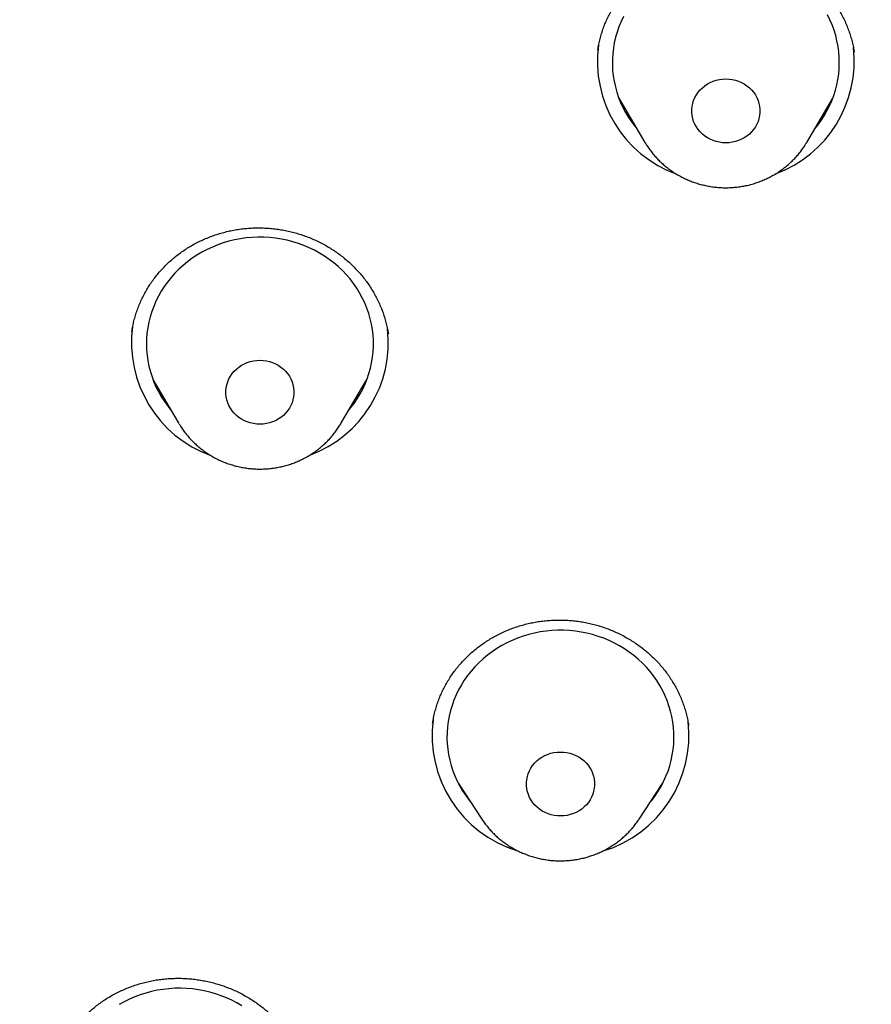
# Model space of a CAD drawing. Header units: millimetres. Extents: x 8 to 459, y 12 to 878.
# Tile 170 of 180: x 216 to 227, y 844 to 857. Entities that reach past the tile are written whole.
import ezdxf

# ---------------------------------------------------------------- set-up
doc = ezdxf.new("R2010")
doc.units = ezdxf.units.MM

msp = doc.modelspace()

# ---------------------------------------------------------------- linework, layer by layer
at = {"color": 7, "linetype": 'Continuous', "lineweight": 30}
for p, q in [((227.054, 856.408), (227.054, 856.411)), ((223.945, 855.802), (224.289, 855.218)), ((226.428, 855.218), (226.772, 855.802)), ((224.291, 855.214), (224.289, 855.218)), ((226.428, 855.218), (226.426, 855.215)), ((217.51, 852.724), (217.51, 852.72)), ((220.897, 852.684), (220.897, 852.688)), ((217.787, 852.083), (218.131, 851.5)), ((220.271, 851.5), (220.614, 852.083)), ((220.512, 851.872), (220.459, 851.82)), ((221.485, 847.543), (221.484, 847.538)), ((224.866, 847.51), (224.866, 847.513)), ((221.825, 846.743), (222.134, 846.272)), ((221.862, 846.685), (221.852, 846.696)), ((224.212, 846.272), (224.521, 846.743)), ((224.49, 846.687), (224.474, 846.671)), ((224.212, 846.272), (224.21, 846.27))]:
    msp.add_line(p, q, dxfattribs=at)
at = {"color": 7, "linetype": 'Continuous', "lineweight": 30, "flags": 128}
for points in [[(224.005, 856.881), (223.973, 856.814), (223.945, 856.746), (223.921, 856.676), (223.901, 856.606), (223.884, 856.534), (223.872, 856.462), (223.863, 856.389), (223.859, 856.316), (223.859, 856.243), (223.862, 856.17), (223.87, 856.097), (223.882, 856.025), (223.898, 855.953), (223.917, 855.882), (223.941, 855.812), (223.968, 855.744), (223.999, 855.677), (224.034, 855.611), (224.072, 855.548), (224.114, 855.486), (224.159, 855.426), (224.183, 855.398)], [(226.534, 855.398), (226.573, 855.446), (226.617, 855.506), (226.657, 855.569), (226.694, 855.633), (226.728, 855.699), (226.758, 855.767), (226.784, 855.835), (226.806, 855.906), (226.825, 855.977), (226.839, 856.049), (226.85, 856.121), (226.856, 856.194), (226.858, 856.267), (226.857, 856.34), (226.851, 856.413), (226.841, 856.486), (226.827, 856.558), (226.81, 856.629), (226.788, 856.7), (226.763, 856.769), (226.733, 856.837), (226.7, 856.903)], [(225.564, 855.258), (225.526, 855.241), (225.485, 855.228), (225.443, 855.219), (225.401, 855.213), (225.358, 855.211), (225.316, 855.213), (225.273, 855.219), (225.231, 855.228), (225.191, 855.241), (225.152, 855.258), (225.115, 855.278), (225.08, 855.301), (225.048, 855.328), (225.018, 855.357), (224.992, 855.389), (224.969, 855.422), (224.949, 855.458), (224.933, 855.495), (224.921, 855.534), (224.913, 855.574), (224.909, 855.614), (224.909, 855.654), (224.913, 855.694), (224.921, 855.733), (224.933, 855.772), (224.949, 855.809), (224.969, 855.845), (224.992, 855.879), (225.018, 855.911), (225.048, 855.94), (225.08, 855.966), (225.115, 855.99), (225.152, 856.01), (225.191, 856.026), (225.231, 856.04), (225.273, 856.049), (225.316, 856.055), (225.358, 856.057), (225.401, 856.055), (225.443, 856.049), (225.485, 856.04), (225.526, 856.026), (225.564, 856.01), (225.602, 855.99), (225.636, 855.966), (225.669, 855.94), (225.698, 855.911), (225.725, 855.879), (225.748, 855.845), (225.768, 855.809), (225.784, 855.772), (225.796, 855.733), (225.804, 855.694), (225.808, 855.654), (225.808, 855.614), (225.804, 855.574), (225.796, 855.534), (225.784, 855.495), (225.768, 855.458), (225.748, 855.422), (225.725, 855.389), (225.698, 855.357), (225.669, 855.328), (225.636, 855.301), (225.602, 855.278), (225.564, 855.258)], [(220.376, 851.679), (220.4, 851.708), (220.445, 851.767), (220.487, 851.829), (220.525, 851.893), (220.56, 851.958), (220.591, 852.025), (220.618, 852.094), (220.642, 852.164), (220.662, 852.234), (220.677, 852.306), (220.689, 852.378), (220.697, 852.451), (220.701, 852.524), (220.7, 852.598), (220.696, 852.671), (220.687, 852.743), (220.675, 852.816), (220.659, 852.887), (220.638, 852.958), (220.614, 853.027), (220.586, 853.096), (220.554, 853.163), (220.519, 853.228), (220.48, 853.291), (220.438, 853.352), (220.392, 853.412), (220.343, 853.469), (220.291, 853.523), (220.236, 853.575), (220.178, 853.624), (220.118, 853.67), (220.055, 853.714), (219.99, 853.754), (219.923, 853.791), (219.853, 853.824), (219.782, 853.854), (219.71, 853.881), (219.636, 853.904), (219.561, 853.923), (219.485, 853.939), (219.408, 853.951), (219.331, 853.959), (219.253, 853.964), (219.175, 853.964), (219.097, 853.961), (219.02, 853.954), (218.943, 853.943), (218.866, 853.929), (218.791, 853.911), (218.716, 853.889), (218.643, 853.863), (218.572, 853.834), (218.502, 853.802), (218.434, 853.766), (218.368, 853.727), (218.305, 853.685), (218.243, 853.64), (218.185, 853.592), (218.129, 853.541), (218.076, 853.487), (218.026, 853.431), (217.979, 853.372), (217.936, 853.312), (217.895, 853.249), (217.859, 853.184), (217.826, 853.118), (217.797, 853.05), (217.771, 852.981), (217.75, 852.911), (217.732, 852.84), (217.718, 852.768), (217.708, 852.695), (217.703, 852.622), (217.701, 852.549), (217.703, 852.476), (217.71, 852.403), (217.72, 852.33), (217.734, 852.258), (217.753, 852.187), (217.775, 852.117), (217.801, 852.048), (217.831, 851.98), (217.865, 851.914), (217.902, 851.85), (217.943, 851.788), (217.987, 851.727), (218.025, 851.679)], [(219.479, 851.583), (219.444, 851.56), (219.407, 851.539), (219.368, 851.523), (219.328, 851.51), (219.286, 851.5), (219.244, 851.494), (219.201, 851.492), (219.158, 851.494), (219.116, 851.5), (219.074, 851.51), (219.034, 851.523), (218.995, 851.539), (218.958, 851.56), (218.923, 851.583), (218.89, 851.609), (218.861, 851.638), (218.834, 851.67), (218.811, 851.704), (218.792, 851.74), (218.776, 851.777), (218.764, 851.816), (218.755, 851.855), (218.751, 851.895), (218.751, 851.935), (218.755, 851.975), (218.764, 852.015), (218.776, 852.054), (218.792, 852.091), (218.811, 852.127), (218.834, 852.161), (218.861, 852.192), (218.89, 852.221), (218.923, 852.248), (218.958, 852.271), (218.995, 852.291), (219.034, 852.308), (219.074, 852.321), (219.116, 852.331), (219.158, 852.336), (219.201, 852.338), (219.244, 852.336), (219.286, 852.331), (219.328, 852.321), (219.368, 852.308), (219.407, 852.291), (219.444, 852.271), (219.479, 852.248), (219.511, 852.221), (219.541, 852.192), (219.567, 852.161), (219.591, 852.127), (219.61, 852.091), (219.626, 852.054), (219.638, 852.015), (219.646, 851.975), (219.65, 851.935), (219.65, 851.895), (219.646, 851.855), (219.638, 851.816), (219.626, 851.777), (219.61, 851.74), (219.591, 851.704), (219.567, 851.67), (219.541, 851.638), (219.511, 851.609), (219.479, 851.583)], [(224.363, 846.501), (224.378, 846.521), (224.423, 846.581), (224.464, 846.643), (224.502, 846.706), (224.536, 846.772), (224.567, 846.839), (224.594, 846.908), (224.617, 846.978), (224.636, 847.049), (224.651, 847.121), (224.662, 847.193), (224.67, 847.266), (224.673, 847.339), (224.672, 847.412), (224.667, 847.485), (224.658, 847.558), (224.645, 847.63), (224.628, 847.702), (224.607, 847.772), (224.583, 847.842), (224.554, 847.91), (224.522, 847.976), (224.486, 848.041), (224.447, 848.104), (224.404, 848.166), (224.358, 848.225), (224.308, 848.281), (224.256, 848.335), (224.201, 848.387), (224.143, 848.436), (224.082, 848.481), (224.019, 848.524), (223.953, 848.564), (223.886, 848.6), (223.816, 848.633), (223.745, 848.663), (223.672, 848.689), (223.598, 848.712), (223.523, 848.731), (223.447, 848.746), (223.37, 848.757), (223.293, 848.765), (223.215, 848.769), (223.137, 848.769), (223.059, 848.766), (222.982, 848.758), (222.905, 848.747), (222.828, 848.732), (222.753, 848.713), (222.679, 848.691), (222.606, 848.665), (222.535, 848.636), (222.465, 848.603), (222.397, 848.567), (222.332, 848.527), (222.269, 848.485), (222.208, 848.439), (222.149, 848.39), (222.094, 848.339), (222.041, 848.285), (221.992, 848.229), (221.945, 848.17), (221.902, 848.109), (221.863, 848.046), (221.826, 847.981), (221.794, 847.915), (221.765, 847.847), (221.74, 847.777), (221.719, 847.707), (221.702, 847.635), (221.689, 847.563), (221.679, 847.491), (221.674, 847.418), (221.673, 847.344), (221.676, 847.271), (221.683, 847.198), (221.694, 847.126), (221.709, 847.054), (221.728, 846.983), (221.75, 846.913), (221.777, 846.844), (221.807, 846.777), (221.841, 846.711), (221.879, 846.647), (221.92, 846.585), (221.965, 846.525), (221.983, 846.501)], [(223.454, 846.407), (223.419, 846.383), (223.382, 846.363), (223.343, 846.346), (223.303, 846.333), (223.261, 846.323), (223.219, 846.317), (223.176, 846.315), (223.133, 846.316), (223.091, 846.322), (223.049, 846.331), (223.009, 846.344), (222.97, 846.36), (222.932, 846.38), (222.897, 846.403), (222.865, 846.43), (222.835, 846.459), (222.808, 846.49), (222.785, 846.524), (222.765, 846.559), (222.749, 846.597), (222.736, 846.635), (222.728, 846.675), (222.724, 846.715), (222.723, 846.755), (222.727, 846.795), (222.735, 846.835), (222.747, 846.873), (222.762, 846.911), (222.782, 846.947), (222.805, 846.981), (222.831, 847.012), (222.86, 847.042), (222.892, 847.068), (222.927, 847.092), (222.964, 847.112), (223.003, 847.129), (223.043, 847.143), (223.085, 847.152), (223.127, 847.158), (223.17, 847.16), (223.213, 847.159), (223.255, 847.153), (223.297, 847.144), (223.337, 847.131), (223.377, 847.115), (223.414, 847.095), (223.449, 847.072), (223.481, 847.046), (223.511, 847.017), (223.538, 846.985), (223.561, 846.952), (223.581, 846.916), (223.597, 846.879), (223.61, 846.84), (223.618, 846.801), (223.622, 846.761), (223.623, 846.72), (223.619, 846.68), (223.611, 846.641), (223.599, 846.602), (223.584, 846.565), (223.564, 846.529), (223.541, 846.495), (223.515, 846.463), (223.486, 846.434), (223.454, 846.407)], [(218.963, 843.806), (218.897, 843.844), (218.828, 843.88), (218.758, 843.912), (218.687, 843.94), (218.613, 843.965), (218.539, 843.987), (218.463, 844.004), (218.387, 844.018), (218.31, 844.029), (218.232, 844.035), (218.154, 844.038), (218.077, 844.037), (217.999, 844.032), (217.922, 844.023), (217.845, 844.011), (217.769, 843.995), (217.694, 843.975), (217.62, 843.951), (217.548, 843.924), (217.477, 843.894), (217.408, 843.86), (217.341, 843.823)]]:
    msp.add_lwpolyline(points, dxfattribs=at)
at = {"color": 7, "linetype": 'Continuous', "lineweight": 30}
for centre, radius, start, end in [((225.246, 856.288), 1.585, 172.1963, 250.2002), ((225.466, 856.291), 1.589, 290.2644, 6.5041), ((219.089, 852.57), 1.585, 172.1954, 250.1544), ((219.309, 852.573), 1.589, 290.2272, 6.4998), ((223.067, 847.377), 1.591, 172.2901, 253.0661), ((223.273, 847.381), 1.597, 286.8616, 6.6117)]:
    msp.add_arc(centre, radius, start, end, dxfattribs=at)
for points, knots in [([(290.178, 835.471), (290.177, 835.489), (290.175, 835.52), (290.172, 835.568), (290.17, 835.612), (290.167, 835.66), (290.163, 835.722), (290.158, 835.802), (290.153, 835.89), (290.147, 835.975), (290.142, 836.051), (290.137, 836.122), (290.132, 836.183), (290.128, 836.235), (290.125, 836.276), (290.123, 836.309), (290.121, 836.339), (290.118, 836.37), (290.115, 836.411), (290.111, 836.462), (290.106, 836.524), (290.097, 836.629), (290.085, 836.777), (290.068, 836.97), (290.049, 837.173), (290.028, 837.386), (290.001, 837.641), (289.969, 837.931), (289.931, 838.248), (289.902, 838.481), (289.883, 838.63), (289.874, 838.696), (289.866, 838.752), (289.86, 838.797), (289.856, 838.829), (289.853, 838.852), (289.85, 838.87), (289.848, 838.89), (289.844, 838.917), (289.838, 838.956), (289.831, 839.009), (289.822, 839.074), (289.812, 839.145), (289.801, 839.217), (289.79, 839.291), (289.779, 839.366), (289.768, 839.443), (289.751, 839.551), (289.729, 839.691), (289.702, 839.866), (289.668, 840.07), (289.629, 840.305), (289.582, 840.571), (289.532, 840.846), (289.478, 841.131), (289.433, 841.361), (289.398, 841.534), (289.375, 841.645), (289.352, 841.759), (289.328, 841.871), (289.305, 841.978), (289.283, 842.082), (289.262, 842.18), (289.242, 842.271), (289.224, 842.349), (289.211, 842.409), (289.201, 842.453), (289.194, 842.484), (289.188, 842.508), (289.184, 842.526), (289.18, 842.545), (289.174, 842.571), (289.166, 842.606), (289.156, 842.651), (289.142, 842.71), (289.124, 842.786), (289.102, 842.88), (289.077, 842.986), (289.049, 843.103), (289.014, 843.246), (288.973, 843.411), (288.927, 843.594), (288.88, 843.775), (288.834, 843.953), (288.788, 844.126), (288.742, 844.294), (288.685, 844.499), (288.618, 844.738), (288.541, 845.007), (288.466, 845.262), (288.393, 845.504), (288.322, 845.732), (288.255, 845.946), (288.192, 846.142), (288.134, 846.32), (288.081, 846.482), (288.039, 846.608), (288.008, 846.701), (287.986, 846.765), (287.966, 846.825), (287.947, 846.88), (287.932, 846.924), (287.921, 846.956), (287.912, 846.981), (287.903, 847.007), (287.893, 847.037), (287.88, 847.075), (287.863, 847.123), (287.843, 847.18), (287.82, 847.244), (287.797, 847.311), (287.761, 847.411), (287.712, 847.547), (287.649, 847.722), (287.581, 847.906), (287.508, 848.1), (287.431, 848.303), (287.35, 848.515), (287.262, 848.738), (287.17, 848.971), (287.071, 849.214), (286.966, 849.468), (286.855, 849.733), (286.737, 850.008), (286.612, 850.294), (286.502, 850.54), (286.41, 850.743), (286.338, 850.899), (286.268, 851.052), (286.2, 851.197), (286.137, 851.331), (286.085, 851.44), (286.044, 851.526), (286.013, 851.59), (285.983, 851.652), (285.955, 851.71), (285.929, 851.764), (285.904, 851.814), (285.882, 851.859), (285.864, 851.895), (285.851, 851.923), (285.841, 851.943), (285.832, 851.96), (285.822, 851.98), (285.809, 852.008), (285.792, 852.042), (285.771, 852.084), (285.746, 852.134), (285.717, 852.192), (285.683, 852.259), (285.646, 852.332), (285.559, 852.504), (285.422, 852.77), (285.253, 853.092), (285.099, 853.378), (284.963, 853.627), (284.826, 853.875), (284.687, 854.123), (284.532, 854.395), (284.358, 854.694), (284.164, 855.022), (283.961, 855.359), (283.757, 855.69), (283.553, 856.015), (283.392, 856.266), (283.269, 856.455), (283.188, 856.579), (283.11, 856.697), (283.03, 856.819), (282.949, 856.94), (282.867, 857.061), (282.794, 857.17), (282.728, 857.266), (282.673, 857.346), (282.629, 857.41), (282.594, 857.461), (282.565, 857.504), (282.541, 857.538), (282.522, 857.566), (282.504, 857.591), (282.484, 857.62), (282.458, 857.657), (282.426, 857.703), (282.389, 857.756), (282.346, 857.817), (282.298, 857.885), (282.244, 857.961), (282.184, 858.045), (282.118, 858.138), (282.045, 858.239), (281.967, 858.347), (281.885, 858.458), (281.721, 858.682), (281.484, 859), (281.17, 859.411), (280.853, 859.816), (280.52, 860.232), (280.171, 860.657), (279.864, 861.022), (279.603, 861.325), (279.395, 861.565), (279.19, 861.796), (278.991, 862.018), (278.797, 862.232), (278.608, 862.438), (278.425, 862.635), (278.278, 862.791), (278.167, 862.908), (278.09, 862.989), (278.015, 863.067), (277.944, 863.141), (277.879, 863.208), (277.823, 863.266), (277.781, 863.309), (277.751, 863.34), (277.73, 863.361), (277.713, 863.378), (277.7, 863.392), (277.687, 863.405), (277.671, 863.422), (277.647, 863.446), (277.608, 863.486), (277.554, 863.54), (277.488, 863.607), (277.417, 863.679), (277.329, 863.767), (277.222, 863.873), (277.096, 863.997), (276.961, 864.129), (276.822, 864.265), (276.586, 864.491), (276.254, 864.806), (275.82, 865.206), (275.356, 865.623), (274.86, 866.055), (274.332, 866.502), (273.871, 866.882), (273.484, 867.192), (273.178, 867.433), (272.881, 867.663), (272.602, 867.876), (272.343, 868.071), (272.101, 868.25), (271.867, 868.421), (271.641, 868.584), (271.423, 868.74), (271.213, 868.888), (271.011, 869.029), (270.841, 869.146), (270.703, 869.24), (270.597, 869.312), (270.499, 869.378), (270.426, 869.427), (270.377, 869.461), (270.348, 869.48), (270.32, 869.499), (270.294, 869.516), (270.272, 869.53), (270.257, 869.541), (270.247, 869.547), (270.24, 869.552), (270.227, 869.561), (270.202, 869.577), (270.162, 869.603), (270.112, 869.637), (270.049, 869.678), (269.975, 869.727), (269.89, 869.783), (269.793, 869.846), (269.684, 869.916), (269.564, 869.993), (269.437, 870.075), (269.305, 870.158), (269.107, 870.283), (268.839, 870.449), (268.501, 870.655), (268.153, 870.864), (267.795, 871.074), (267.423, 871.288), (267.036, 871.506), (266.635, 871.727), (266.228, 871.946), (265.815, 872.164), (265.397, 872.379), (264.965, 872.596), (264.519, 872.814), (264.087, 873.02), (263.668, 873.214), (263.269, 873.395), (262.871, 873.571), (262.478, 873.741), (262.093, 873.903), (261.696, 874.067), (261.287, 874.231), (260.867, 874.395), (260.46, 874.549), (260.075, 874.691), (259.712, 874.822), (259.37, 874.943), (259.039, 875.056), (258.719, 875.164), (258.413, 875.264), (258.12, 875.358), (257.84, 875.446), (257.571, 875.529), (257.313, 875.607), (257.067, 875.68), (256.832, 875.748), (256.603, 875.813), (256.37, 875.879), (256.126, 875.946), (255.869, 876.015), (255.591, 876.088), (255.289, 876.166), (254.964, 876.247), (254.627, 876.329), (254.278, 876.411), (253.917, 876.493), (253.551, 876.573), (253.181, 876.652), (252.807, 876.728), (252.423, 876.803), (252.027, 876.878), (251.634, 876.948), (251.243, 877.015), (250.855, 877.078), (250.46, 877.139), (250.063, 877.198), (249.665, 877.253), (249.267, 877.305), (248.76, 877.367), (248.145, 877.435), (247.421, 877.505), (246.682, 877.565), (245.929, 877.616), (245.162, 877.655), (244.398, 877.682), (243.638, 877.698), (242.97, 877.701), (242.393, 877.697), (241.907, 877.689), (241.423, 877.676), (240.94, 877.658), (240.46, 877.636), (239.986, 877.609), (239.503, 877.578), (239.015, 877.541), (238.522, 877.499), (238.04, 877.453), (237.57, 877.404), (237.11, 877.351), (236.661, 877.296), (236.223, 877.238), (235.796, 877.177), (235.38, 877.115), (234.977, 877.051), (234.587, 876.986), (234.211, 876.92), (233.844, 876.854), (233.52, 876.792), (233.233, 876.736), (232.978, 876.684), (232.718, 876.63), (232.449, 876.573), (232.173, 876.513), (231.888, 876.449), (231.586, 876.379), (231.265, 876.303), (230.925, 876.22), (230.576, 876.131), (230.218, 876.038), (229.85, 875.94), (229.474, 875.835), (229.088, 875.725), (228.694, 875.609), (228.291, 875.487), (227.882, 875.359), (227.467, 875.225), (227.047, 875.086), (226.621, 874.94), (226.124, 874.764), (225.557, 874.556), (224.921, 874.314), (224.284, 874.06), (223.646, 873.795), (223.01, 873.52), (222.377, 873.236), (221.748, 872.943), (221.118, 872.638), (220.463, 872.309), (219.783, 871.954), (219.223, 871.65), (218.805, 871.417), (218.533, 871.262), (218.269, 871.111), (218.016, 870.963), (217.775, 870.82), (217.546, 870.683), (217.331, 870.553), (217.13, 870.429), (216.942, 870.313), (216.768, 870.204), (216.611, 870.105), (216.471, 870.016), (216.348, 869.936), (216.234, 869.863), (216.132, 869.797), (216.04, 869.737), (215.959, 869.684), (215.892, 869.64), (215.838, 869.604), (215.793, 869.574), (215.748, 869.544), (215.7, 869.512), (215.648, 869.477), (215.589, 869.438), (215.523, 869.393), (215.447, 869.342), (215.362, 869.284), (215.267, 869.22), (215.163, 869.149), (215.049, 869.07), (214.927, 868.985), (214.79, 868.89), (214.638, 868.783), (214.471, 868.664), (214.294, 868.537), (214.105, 868.401), (213.921, 868.266), (213.742, 868.134), (213.571, 868.006), (213.396, 867.874), (213.223, 867.742), (213.052, 867.611), (212.884, 867.481), (212.719, 867.351), (212.499, 867.178), (212.229, 866.962), (211.912, 866.703), (211.6, 866.444), (211.294, 866.186), (210.995, 865.929), (210.71, 865.679), (210.438, 865.437), (210.191, 865.215), (209.968, 865.01), (209.765, 864.822), (209.566, 864.635), (209.371, 864.45), (209.178, 864.265), (209.028, 864.119), (208.919, 864.012), (208.849, 863.943), (208.779, 863.874), (208.71, 863.805), (208.642, 863.737), (208.575, 863.671), (208.515, 863.61), (208.463, 863.558), (208.419, 863.513), (208.382, 863.475), (208.35, 863.443), (208.325, 863.417), (208.302, 863.394), (208.278, 863.37), (208.25, 863.341), (208.215, 863.305), (208.173, 863.262), (208.124, 863.211), (208.066, 863.152), (207.999, 863.082), (207.922, 863.001), (207.833, 862.909), (207.736, 862.806), (207.63, 862.694), (207.484, 862.537), (207.301, 862.34), (207.087, 862.105), (206.878, 861.873), (206.675, 861.643), (206.436, 861.371), (206.167, 861.057), (205.869, 860.704), (205.584, 860.359), (205.312, 860.023), (205.052, 859.695), (204.805, 859.378), (204.605, 859.117), (204.452, 858.913), (204.342, 858.766), (204.238, 858.626), (204.141, 858.495), (204.052, 858.372), (203.964, 858.251), (203.88, 858.134), (203.799, 858.022), (203.728, 857.922), (203.667, 857.836), (203.616, 857.763), (203.574, 857.703), (203.539, 857.653), (203.514, 857.617), (203.496, 857.592), (203.483, 857.572), (203.466, 857.548), (203.444, 857.517), (203.416, 857.476), (203.383, 857.428), (203.343, 857.37), (203.299, 857.306), (203.251, 857.236), (203.203, 857.165), (203.154, 857.093), (203.044, 856.93), (202.862, 856.657), (202.61, 856.269), (202.4, 855.94), (202.242, 855.687), (202.133, 855.511), (202.02, 855.326), (201.902, 855.132), (201.78, 854.927), (201.653, 854.712), (201.522, 854.487), (201.387, 854.254), (201.26, 854.029), (201.14, 853.814), (201.027, 853.61), (200.913, 853.4), (200.797, 853.185), (200.693, 852.989), (200.604, 852.819), (200.533, 852.682), (200.468, 852.556), (200.409, 852.442), (200.358, 852.34), (200.313, 852.25), (200.276, 852.177), (200.247, 852.119), (200.224, 852.074), (200.206, 852.037), (200.191, 852.007), (200.178, 851.981), (200.165, 851.954), (200.149, 851.921), (200.129, 851.881), (200.104, 851.831), (200.076, 851.772), (200.042, 851.704), (200.005, 851.628), (199.965, 851.543), (199.921, 851.453), (199.877, 851.36), (199.797, 851.19), (199.683, 850.946), (199.552, 850.659), (199.439, 850.409), (199.344, 850.193), (199.249, 849.974), (199.152, 849.748), (199.051, 849.51), (198.947, 849.259), (198.84, 848.996), (198.731, 848.721), (198.618, 848.433), (198.526, 848.191), (198.454, 848), (198.404, 847.866), (198.357, 847.738), (198.314, 847.62), (198.275, 847.512), (198.24, 847.414), (198.209, 847.327), (198.181, 847.249), (198.158, 847.183), (198.138, 847.126), (198.122, 847.08), (198.109, 847.042), (198.099, 847.012), (198.09, 846.987), (198.081, 846.962), (198.07, 846.93), (198.056, 846.89), (198.039, 846.838), (198.018, 846.777), (197.994, 846.705), (197.966, 846.623), (197.935, 846.531), (197.901, 846.429), (197.864, 846.316), (197.825, 846.194), (197.771, 846.027), (197.705, 845.818), (197.613, 845.523), (197.511, 845.185), (197.401, 844.808), (197.298, 844.442), (197.202, 844.088), (197.111, 843.742), (197.024, 843.402), (196.961, 843.143), (196.918, 842.963), (196.894, 842.864), (196.873, 842.773), (196.854, 842.694), (196.84, 842.633), (196.829, 842.586), (196.821, 842.552), (196.814, 842.52), (196.807, 842.488), (196.799, 842.452), (196.788, 842.404), (196.775, 842.344), (196.758, 842.269), (196.738, 842.179), (196.715, 842.073), (196.688, 841.949), (196.66, 841.814), (196.629, 841.667), (196.597, 841.509), (196.563, 841.339), (196.526, 841.151), (196.487, 840.945), (196.445, 840.719), (196.402, 840.479), (196.358, 840.225), (196.316, 839.977), (196.277, 839.736), (196.249, 839.553), (196.228, 839.414), (196.215, 839.325), (196.202, 839.241), (196.191, 839.161), (196.18, 839.085), (196.17, 839.015), (196.162, 838.956), (196.155, 838.908), (196.15, 838.869), (196.145, 838.836), (196.14, 838.8), (196.134, 838.754), (196.126, 838.693), (196.116, 838.619), (196.105, 838.537), (196.094, 838.448), (196.082, 838.352), (196.069, 838.25), (196.056, 838.144), (196.044, 838.037), (196.031, 837.928), (196.019, 837.819), (196, 837.65), (195.976, 837.42), (195.947, 837.127), (195.925, 836.893), (195.911, 836.724), (195.903, 836.628), (195.896, 836.547), (195.89, 836.48), (195.886, 836.428), (195.884, 836.393), (195.882, 836.371), (195.881, 836.355), (195.879, 836.333), (195.877, 836.301), (195.873, 836.259), (195.868, 836.184), (195.86, 836.077), (195.852, 835.957), (195.845, 835.851), (195.839, 835.763), (195.834, 835.678), (195.829, 835.601), (195.826, 835.533), (195.823, 835.491), (195.822, 835.471)], [0, 0, 0, 0, 0.00038, 0.000676, 0.000994, 0.00134, 0.001717, 0.002369, 0.003095, 0.003658, 0.004243, 0.004766, 0.005215, 0.00559, 0.005891, 0.006118, 0.006318, 0.006552, 0.006818, 0.007218, 0.007676, 0.00819, 0.009534, 0.010954, 0.012451, 0.014023, 0.015664, 0.0181, 0.020445, 0.022701, 0.023269, 0.023763, 0.024176, 0.024507, 0.024758, 0.024897, 0.025008, 0.02516, 0.025358, 0.025601, 0.026027, 0.026533, 0.027061, 0.027599, 0.028149, 0.028709, 0.029281, 0.029863, 0.031119, 0.032423, 0.033775, 0.035686, 0.037672, 0.039733, 0.041869, 0.044079, 0.044909, 0.045748, 0.046597, 0.047456, 0.048275, 0.049021, 0.049806, 0.050491, 0.051074, 0.051557, 0.051844, 0.052078, 0.052259, 0.052387, 0.052496, 0.052685, 0.052962, 0.053304, 0.053688, 0.054312, 0.055024, 0.055824, 0.056712, 0.057687, 0.059059, 0.06047, 0.06185, 0.063198, 0.064514, 0.065799, 0.067052, 0.069209, 0.071266, 0.073221, 0.075076, 0.076828, 0.078476, 0.080018, 0.08136, 0.082609, 0.083768, 0.084282, 0.084776, 0.085249, 0.085689, 0.086046, 0.086277, 0.086448, 0.086627, 0.086863, 0.087155, 0.087504, 0.087983, 0.088488, 0.089007, 0.08954, 0.09083, 0.092195, 0.093636, 0.095153, 0.096745, 0.098412, 0.100161, 0.101998, 0.103924, 0.105939, 0.108043, 0.110236, 0.112518, 0.114888, 0.11614, 0.117414, 0.118664, 0.119831, 0.120918, 0.121923, 0.122477, 0.123002, 0.1235, 0.123969, 0.12441, 0.124823, 0.125197, 0.125495, 0.125725, 0.125867, 0.125981, 0.126144, 0.126368, 0.126646, 0.126978, 0.127395, 0.127875, 0.128416, 0.129021, 0.129678, 0.132633, 0.135569, 0.137655, 0.139731, 0.141798, 0.143855, 0.145944, 0.148634, 0.151412, 0.154278, 0.157232, 0.159904, 0.162645, 0.16374, 0.16483, 0.165862, 0.166831, 0.167995, 0.169053, 0.170006, 0.170854, 0.171597, 0.172107, 0.172552, 0.172933, 0.173242, 0.173468, 0.173657, 0.173914, 0.174243, 0.174644, 0.175118, 0.175655, 0.176261, 0.176937, 0.177683, 0.178514, 0.179418, 0.180394, 0.181407, 0.182422, 0.186428, 0.190031, 0.193658, 0.197603, 0.201576, 0.205578, 0.207937, 0.210232, 0.212456, 0.214609, 0.21669, 0.218701, 0.22064, 0.222508, 0.223324, 0.224125, 0.224912, 0.225673, 0.226346, 0.226922, 0.2274, 0.227649, 0.22786, 0.228034, 0.228169, 0.228273, 0.228433, 0.228677, 0.229006, 0.229636, 0.230316, 0.231041, 0.231813, 0.232995, 0.234272, 0.235642, 0.23705, 0.23846, 0.24267, 0.246898, 0.251145, 0.256072, 0.261023, 0.266, 0.268881, 0.271664, 0.274348, 0.276932, 0.279156, 0.281301, 0.283367, 0.285355, 0.287263, 0.289092, 0.290843, 0.292513, 0.293493, 0.294404, 0.295246, 0.296019, 0.296275, 0.296523, 0.296761, 0.296992, 0.297186, 0.297316, 0.297385, 0.297435, 0.297498, 0.297735, 0.29807, 0.298503, 0.299034, 0.299662, 0.300388, 0.301212, 0.302133, 0.303152, 0.304242, 0.305353, 0.306483, 0.309221, 0.312066, 0.31491, 0.317853, 0.320894, 0.324034, 0.327274, 0.330611, 0.333849, 0.337175, 0.340588, 0.344089, 0.347678, 0.350736, 0.353853, 0.356944, 0.359958, 0.362895, 0.365757, 0.369031, 0.3722, 0.375263, 0.37822, 0.380857, 0.383404, 0.385861, 0.388227, 0.390503, 0.392651, 0.394711, 0.396685, 0.398571, 0.400371, 0.402083, 0.403717, 0.405376, 0.407176, 0.40904, 0.410966, 0.413232, 0.41558, 0.418009, 0.42052, 0.423113, 0.425787, 0.428383, 0.431051, 0.433792, 0.436606, 0.439492, 0.442179, 0.444925, 0.44773, 0.450545, 0.453353, 0.456154, 0.458948, 0.464051, 0.46913, 0.474184, 0.479573, 0.484933, 0.490266, 0.495571, 0.500848, 0.504253, 0.507646, 0.511027, 0.514396, 0.517754, 0.521084, 0.524353, 0.527879, 0.531332, 0.534712, 0.538018, 0.541251, 0.544411, 0.547497, 0.55051, 0.55345, 0.556317, 0.55906, 0.561733, 0.564336, 0.566867, 0.568664, 0.570466, 0.572328, 0.574249, 0.576229, 0.578269, 0.580369, 0.582747, 0.585197, 0.587719, 0.590313, 0.592978, 0.595716, 0.598526, 0.601407, 0.604361, 0.607386, 0.610427, 0.613538, 0.616712, 0.619912, 0.624657, 0.629442, 0.634269, 0.639135, 0.644043, 0.648902, 0.653801, 0.658739, 0.663716, 0.669337, 0.675007, 0.677248, 0.679491, 0.681658, 0.683721, 0.68572, 0.687611, 0.689394, 0.691069, 0.692637, 0.694097, 0.695449, 0.696582, 0.697627, 0.698583, 0.699451, 0.700229, 0.700919, 0.701521, 0.701931, 0.702304, 0.702686, 0.703085, 0.703528, 0.704022, 0.704588, 0.705238, 0.70597, 0.706785, 0.707683, 0.708663, 0.709726, 0.710871, 0.712227, 0.713683, 0.715239, 0.716895, 0.718651, 0.72012, 0.721651, 0.723227, 0.724786, 0.726324, 0.727841, 0.729336, 0.73081, 0.733829, 0.736755, 0.739586, 0.742517, 0.745339, 0.748055, 0.750662, 0.753163, 0.755195, 0.757173, 0.759129, 0.761064, 0.762978, 0.764871, 0.765579, 0.766285, 0.766987, 0.767687, 0.768383, 0.769073, 0.769706, 0.770219, 0.770668, 0.771053, 0.771375, 0.771633, 0.771845, 0.77208, 0.772359, 0.772715, 0.77315, 0.773664, 0.774255, 0.774925, 0.775752, 0.776673, 0.77769, 0.778801, 0.780006, 0.78232, 0.784613, 0.786866, 0.789079, 0.791253, 0.794696, 0.798033, 0.801265, 0.804392, 0.807414, 0.81033, 0.81314, 0.814541, 0.815878, 0.817137, 0.818319, 0.819422, 0.820448, 0.821558, 0.822559, 0.823453, 0.824238, 0.824857, 0.825387, 0.825828, 0.826181, 0.826342, 0.826498, 0.826702, 0.826981, 0.827336, 0.827766, 0.828272, 0.828853, 0.829477, 0.830105, 0.830735, 0.831367, 0.834384, 0.837884, 0.841458, 0.842895, 0.8444, 0.845974, 0.847619, 0.849366, 0.851186, 0.853078, 0.855044, 0.857082, 0.858735, 0.860432, 0.862175, 0.863963, 0.865789, 0.867023, 0.868158, 0.869192, 0.870126, 0.87096, 0.871694, 0.872328, 0.872755, 0.873121, 0.873425, 0.873667, 0.873857, 0.874069, 0.874323, 0.874654, 0.875058, 0.875536, 0.876087, 0.876712, 0.877398, 0.878147, 0.878903, 0.879652, 0.882275, 0.884813, 0.886575, 0.888295, 0.890008, 0.891809, 0.893704, 0.895691, 0.897771, 0.899944, 0.90221, 0.90457, 0.905637, 0.906708, 0.90771, 0.908634, 0.90948, 0.910236, 0.910916, 0.911521, 0.912051, 0.912475, 0.912835, 0.91313, 0.913361, 0.913532, 0.913717, 0.913944, 0.914264, 0.914663, 0.91514, 0.915696, 0.916331, 0.917045, 0.917837, 0.918707, 0.919656, 0.920653, 0.922583, 0.924476, 0.927466, 0.930357, 0.933147, 0.935838, 0.938457, 0.941045, 0.943571, 0.944352, 0.945125, 0.945825, 0.946417, 0.946901, 0.947222, 0.947467, 0.947686, 0.947931, 0.948203, 0.948498, 0.949007, 0.949572, 0.950192, 0.951038, 0.95197, 0.952987, 0.954089, 0.955277, 0.95655, 0.957907, 0.959497, 0.96119, 0.962984, 0.96488, 0.966878, 0.968541, 0.970268, 0.970964, 0.971642, 0.972263, 0.972827, 0.973436, 0.973958, 0.974395, 0.974745, 0.975031, 0.975263, 0.975474, 0.975838, 0.976292, 0.976835, 0.977467, 0.978107, 0.978818, 0.97959, 0.980376, 0.98117, 0.981972, 0.982782, 0.9836, 0.985709, 0.987871, 0.990083, 0.990897, 0.991604, 0.992203, 0.992695, 0.993081, 0.993358, 0.993467, 0.99356, 0.993718, 0.993952, 0.994262, 0.994641, 0.9956, 0.996628, 0.997273, 0.99794, 0.998564, 0.999113, 0.999591, 1, 1, 1, 1]), ([(223.666, 856.436), (223.668, 856.45), (223.674, 856.488), (223.687, 856.55), (223.706, 856.623), (223.728, 856.694), (223.754, 856.765), (223.782, 856.834), (223.815, 856.901), (223.85, 856.967), (223.889, 857.031), (223.931, 857.094), (223.975, 857.155), (224.023, 857.213), (224.074, 857.27), (224.127, 857.324), (224.183, 857.376), (224.241, 857.425), (224.302, 857.472), (224.365, 857.516), (224.43, 857.557), (224.497, 857.596), (224.565, 857.631), (224.636, 857.664), (224.707, 857.693), (224.78, 857.719), (224.855, 857.742), (224.93, 857.761), (225.007, 857.778), (225.084, 857.791), (225.162, 857.8), (225.24, 857.807), (225.318, 857.809), (225.396, 857.809), (225.475, 857.805), (225.553, 857.798), (225.63, 857.787), (225.707, 857.773), (225.784, 857.756), (225.86, 857.735), (225.934, 857.711), (226.007, 857.684), (226.079, 857.654), (226.149, 857.62), (226.218, 857.584), (226.285, 857.545), (226.35, 857.503), (226.413, 857.458), (226.474, 857.411), (226.532, 857.361), (226.588, 857.309), (226.641, 857.254), (226.692, 857.197), (226.74, 857.137), (226.785, 857.076), (226.827, 857.013), (226.866, 856.948), (226.902, 856.882), (226.934, 856.815), (226.964, 856.746), (226.99, 856.675), (227.012, 856.603), (227.032, 856.53), (227.046, 856.466), (227.052, 856.426), (227.054, 856.411)], [0, 0, 0, 0, 0.009108, 0.025352, 0.041611, 0.057891, 0.074123, 0.090299, 0.106454, 0.122595, 0.13873, 0.154867, 0.171013, 0.187174, 0.203336, 0.219432, 0.235508, 0.251593, 0.267683, 0.28377, 0.299851, 0.315919, 0.331971, 0.347983, 0.36396, 0.379951, 0.395956, 0.411969, 0.427984, 0.443996, 0.46, 0.475996, 0.491954, 0.507931, 0.523899, 0.539867, 0.555841, 0.57183, 0.587841, 0.603884, 0.619936, 0.635912, 0.65188, 0.667853, 0.683837, 0.699837, 0.715857, 0.731902, 0.747978, 0.764031, 0.779946, 0.796016, 0.812146, 0.82831, 0.844481, 0.860624, 0.876714, 0.892726, 0.908734, 0.924854, 0.941078, 0.957366, 0.973676, 0.989958, 1, 1, 1, 1]), ([(224.094, 855.549), (224.079, 855.563), (224.061, 855.579), (224.045, 855.596), (224.043, 855.599)], [0, 0, 0, 0, 0.8415895, 1, 1, 1, 1]), ([(226.668, 855.589), (226.652, 855.573), (226.636, 855.556), (226.618, 855.54), (226.617, 855.539)], [0, 0, 0, 0, 0.950807, 1, 1, 1, 1]), ([(224.291, 855.214), (224.3, 855.2), (224.32, 855.167), (224.355, 855.117), (224.395, 855.066), (224.438, 855.016), (224.483, 854.969), (224.532, 854.925), (224.582, 854.883), (224.636, 854.844), (224.691, 854.807), (224.748, 854.774), (224.807, 854.743), (224.868, 854.716), (224.93, 854.692), (224.993, 854.671), (225.058, 854.654), (225.123, 854.64), (225.19, 854.629), (225.256, 854.622), (225.324, 854.618), (225.391, 854.618), (225.458, 854.622), (225.525, 854.629), (225.591, 854.639), (225.657, 854.653), (225.722, 854.671), (225.785, 854.691), (225.848, 854.716), (225.909, 854.743), (225.968, 854.774), (226.026, 854.807), (226.081, 854.844), (226.134, 854.883), (226.186, 854.926), (226.234, 854.97), (226.28, 855.018), (226.323, 855.067), (226.363, 855.119), (226.398, 855.168), (226.417, 855.201), (226.425, 855.215)], [0, 0, 0, 0, 0.020109, 0.045773, 0.071466, 0.097188, 0.122942, 0.148727, 0.174544, 0.200393, 0.226272, 0.252182, 0.27812, 0.304086, 0.330077, 0.356092, 0.382128, 0.408184, 0.434256, 0.460343, 0.486443, 0.512552, 0.538667, 0.564787, 0.590907, 0.617025, 0.643138, 0.669244, 0.69534, 0.721421, 0.747487, 0.773534, 0.79956, 0.825561, 0.851536, 0.877482, 0.903399, 0.929283, 0.955135, 0.980954, 1, 1, 1, 1]), ([(217.509, 852.72), (217.51, 852.73), (217.515, 852.765), (217.528, 852.824), (217.545, 852.896), (217.567, 852.967), (217.592, 853.037), (217.62, 853.106), (217.652, 853.174), (217.687, 853.24), (217.725, 853.304), (217.766, 853.367), (217.81, 853.428), (217.858, 853.487), (217.908, 853.543), (217.961, 853.598), (218.016, 853.65), (218.074, 853.7), (218.134, 853.747), (218.196, 853.791), (218.261, 853.832), (218.327, 853.871), (218.396, 853.906), (218.466, 853.939), (218.537, 853.968), (218.61, 853.995), (218.685, 854.018), (218.76, 854.038), (218.836, 854.055), (218.913, 854.068), (218.99, 854.078), (219.068, 854.085), (219.147, 854.088), (219.225, 854.088), (219.304, 854.084), (219.382, 854.077), (219.46, 854.067), (219.537, 854.053), (219.613, 854.036), (219.689, 854.016), (219.763, 853.993), (219.837, 853.966), (219.909, 853.936), (219.98, 853.904), (220.049, 853.868), (220.116, 853.829), (220.181, 853.787), (220.244, 853.743), (220.306, 853.696), (220.365, 853.646), (220.421, 853.594), (220.475, 853.539), (220.527, 853.483), (220.575, 853.424), (220.62, 853.364), (220.662, 853.301), (220.702, 853.237), (220.739, 853.17), (220.772, 853.102), (220.802, 853.033), (220.829, 852.963), (220.852, 852.892), (220.872, 852.821), (220.887, 852.753), (220.894, 852.708), (220.898, 852.688)], [0, 0, 0, 0, 0.006921, 0.02311, 0.039283, 0.055447, 0.071611, 0.087781, 0.103963, 0.120162, 0.136366, 0.152506, 0.168623, 0.18475, 0.20088, 0.217006, 0.233125, 0.249229, 0.265315, 0.281359, 0.297364, 0.313381, 0.329407, 0.345439, 0.36147, 0.377495, 0.39351, 0.409513, 0.425473, 0.441453, 0.45742, 0.473383, 0.48935, 0.505329, 0.521327, 0.537353, 0.553383, 0.569338, 0.585282, 0.601228, 0.617182, 0.633148, 0.649131, 0.665137, 0.681169, 0.697177, 0.713056, 0.729071, 0.745145, 0.761252, 0.777365, 0.793449, 0.809478, 0.825428, 0.841364, 0.857418, 0.873578, 0.889803, 0.906054, 0.922279, 0.938431, 0.954473, 0.970435, 0.986501, 1, 1, 1, 1]), ([(217.935, 851.833), (217.92, 851.847), (217.901, 851.864), (217.884, 851.882), (217.882, 851.885)], [0, 0, 0, 0, 0.844106, 1, 1, 1, 1]), ([(218.132, 851.499), (218.135, 851.493), (218.149, 851.469), (218.177, 851.428), (218.215, 851.375), (218.256, 851.325), (218.301, 851.277), (218.347, 851.231), (218.397, 851.187), (218.449, 851.147), (218.503, 851.109), (218.559, 851.073), (218.617, 851.041), (218.677, 851.012), (218.738, 850.986), (218.801, 850.964), (218.865, 850.944), (218.93, 850.928), (218.996, 850.916), (219.062, 850.907), (219.129, 850.901), (219.196, 850.899), (219.264, 850.901), (219.331, 850.906), (219.397, 850.915), (219.463, 850.927), (219.529, 850.942), (219.593, 850.961), (219.656, 850.983), (219.718, 851.009), (219.778, 851.038), (219.837, 851.07), (219.893, 851.105), (219.948, 851.143), (220, 851.184), (220.05, 851.227), (220.098, 851.273), (220.142, 851.321), (220.184, 851.372), (220.223, 851.425), (220.252, 851.468), (220.266, 851.493), (220.27, 851.5)], [0, 0, 0, 0, 0.007331, 0.032901, 0.058497, 0.084123, 0.10978, 0.135468, 0.161187, 0.186938, 0.212721, 0.238533, 0.264376, 0.290246, 0.316142, 0.342064, 0.368008, 0.393972, 0.419954, 0.445953, 0.471965, 0.497987, 0.524019, 0.550055, 0.576094, 0.602133, 0.628168, 0.654197, 0.680218, 0.706226, 0.73222, 0.758197, 0.784154, 0.810088, 0.835997, 0.861878, 0.887731, 0.913553, 0.939342, 0.965099, 0.990822, 1, 1, 1, 1]), ([(221.483, 847.538), (221.484, 847.547), (221.489, 847.579), (221.5, 847.636), (221.518, 847.708), (221.539, 847.779), (221.563, 847.849), (221.591, 847.918), (221.623, 847.985), (221.657, 848.051), (221.695, 848.116), (221.736, 848.179), (221.78, 848.24), (221.827, 848.298), (221.876, 848.355), (221.929, 848.41), (221.984, 848.462), (222.042, 848.512), (222.102, 848.559), (222.164, 848.603), (222.228, 848.645), (222.294, 848.684), (222.362, 848.72), (222.432, 848.753), (222.504, 848.783), (222.576, 848.809), (222.651, 848.833), (222.726, 848.853), (222.802, 848.87), (222.878, 848.884), (222.956, 848.894), (223.034, 848.901), (223.112, 848.905), (223.19, 848.905), (223.269, 848.902), (223.347, 848.896), (223.425, 848.886), (223.502, 848.873), (223.578, 848.856), (223.654, 848.837), (223.728, 848.814), (223.802, 848.787), (223.874, 848.758), (223.945, 848.726), (224.014, 848.69), (224.081, 848.652), (224.146, 848.611), (224.21, 848.567), (224.271, 848.521), (224.33, 848.471), (224.387, 848.42), (224.441, 848.366), (224.493, 848.31), (224.541, 848.252), (224.586, 848.192), (224.629, 848.129), (224.669, 848.065), (224.706, 847.999), (224.739, 847.932), (224.77, 847.863), (224.796, 847.793), (224.82, 847.723), (224.839, 847.652), (224.855, 847.582), (224.863, 847.535), (224.867, 847.513)], [0, 0, 0, 0, 0.0055495, 0.0217442, 0.0379239, 0.0540957, 0.0702666, 0.0864431, 0.1026321, 0.118838, 0.1350459, 0.1511875, 0.1673101, 0.1834418, 0.1995757, 0.215706, 0.2318271, 0.2479338, 0.2640219, 0.2800643, 0.296071, 0.3120906, 0.3281196, 0.3441529, 0.3601847, 0.3762101, 0.3922242, 0.4082271, 0.4241836, 0.4401619, 0.4561276, 0.472089, 0.4880546, 0.5040325, 0.5200295, 0.5360551, 0.5520797, 0.5680285, 0.5839676, 0.5999087, 0.615858, 0.6318196, 0.647799, 0.6638012, 0.6798281, 0.6957668, 0.711702, 0.7277177, 0.7437897, 0.7598927, 0.7759993, 0.7920751, 0.8080945, 0.8240364, 0.8399827, 0.8560451, 0.8722105, 0.888439, 0.9046891, 0.9209101, 0.9370559, 0.9530879, 0.9690524, 0.9851391, 1, 1, 1, 1]), ([(222.135, 846.272), (222.141, 846.263), (222.159, 846.235), (222.192, 846.191), (222.234, 846.141), (222.278, 846.093), (222.326, 846.047), (222.375, 846.004), (222.427, 845.964), (222.482, 845.926), (222.538, 845.892), (222.596, 845.86), (222.656, 845.831), (222.718, 845.806), (222.781, 845.783), (222.845, 845.765), (222.91, 845.749), (222.976, 845.737), (223.043, 845.728), (223.11, 845.723), (223.177, 845.722), (223.244, 845.724), (223.311, 845.729), (223.378, 845.738), (223.444, 845.751), (223.509, 845.767), (223.573, 845.786), (223.636, 845.809), (223.698, 845.835), (223.758, 845.864), (223.816, 845.896), (223.872, 845.932), (223.927, 845.97), (223.979, 846.011), (224.028, 846.055), (224.075, 846.101), (224.12, 846.15), (224.161, 846.201), (224.191, 846.241), (224.206, 846.265), (224.21, 846.27)], [0, 0, 0, 0, 0.014128, 0.040981, 0.067865, 0.09478, 0.121729, 0.148711, 0.175726, 0.202774, 0.229853, 0.256963, 0.284103, 0.31127, 0.338462, 0.365678, 0.392915, 0.420171, 0.447443, 0.474729, 0.502026, 0.529332, 0.556643, 0.583956, 0.611268, 0.638576, 0.665878, 0.69317, 0.720449, 0.747713, 0.774958, 0.802181, 0.829381, 0.856554, 0.883699, 0.910812, 0.937893, 0.96494, 0.991952, 1, 1, 1, 1]), ([(216.449, 842.814), (216.45, 842.824), (216.455, 842.857), (216.467, 842.915), (216.485, 842.987), (216.506, 843.057), (216.531, 843.127), (216.56, 843.196), (216.591, 843.263), (216.626, 843.329), (216.664, 843.393), (216.706, 843.455), (216.75, 843.516), (216.797, 843.574), (216.847, 843.63), (216.9, 843.684), (216.955, 843.736), (217.013, 843.785), (217.073, 843.832), (217.135, 843.876), (217.2, 843.917), (217.266, 843.955), (217.335, 843.99), (217.405, 844.023), (217.476, 844.052), (217.549, 844.078), (217.623, 844.101), (217.698, 844.121), (217.774, 844.137), (217.851, 844.151), (217.929, 844.16), (218.007, 844.167), (218.085, 844.17), (218.164, 844.17), (218.242, 844.166), (218.32, 844.159), (218.397, 844.149), (218.474, 844.135), (218.551, 844.118), (218.626, 844.098), (218.701, 844.075), (218.774, 844.048), (218.846, 844.018), (218.917, 843.986), (218.986, 843.95), (219.053, 843.911), (219.119, 843.87), (219.182, 843.826), (219.242, 843.779), (219.301, 843.73), (219.357, 843.678), (219.411, 843.624), (219.462, 843.567), (219.511, 843.508), (219.557, 843.448), (219.599, 843.385), (219.638, 843.322), (219.674, 843.257), (219.707, 843.19), (219.737, 843.121), (219.764, 843.051), (219.787, 842.98), (219.807, 842.908), (219.822, 842.841), (219.829, 842.798), (219.832, 842.78)], [0, 0, 0, 0, 0.006244, 0.022486, 0.038752, 0.055029, 0.071243, 0.087443, 0.103654, 0.119872, 0.136087, 0.152294, 0.168487, 0.18466, 0.200787, 0.216876, 0.232975, 0.24908, 0.265186, 0.281288, 0.297379, 0.313456, 0.329519, 0.345527, 0.361558, 0.377572, 0.393578, 0.409584, 0.425599, 0.441631, 0.457687, 0.473733, 0.489704, 0.505664, 0.521622, 0.537585, 0.553557, 0.569543, 0.585549, 0.601574, 0.617525, 0.633449, 0.64945, 0.665505, 0.681589, 0.697673, 0.713724, 0.729715, 0.745626, 0.761536, 0.777557, 0.79368, 0.809866, 0.826073, 0.84225, 0.858352, 0.874339, 0.89025, 0.906293, 0.922467, 0.938726, 0.955028, 0.971332, 0.987585, 1, 1, 1, 1])]:
    msp.add_open_spline(points, degree=3, knots=knots, dxfattribs=at)

doc.saveas('drawing.dxf')
